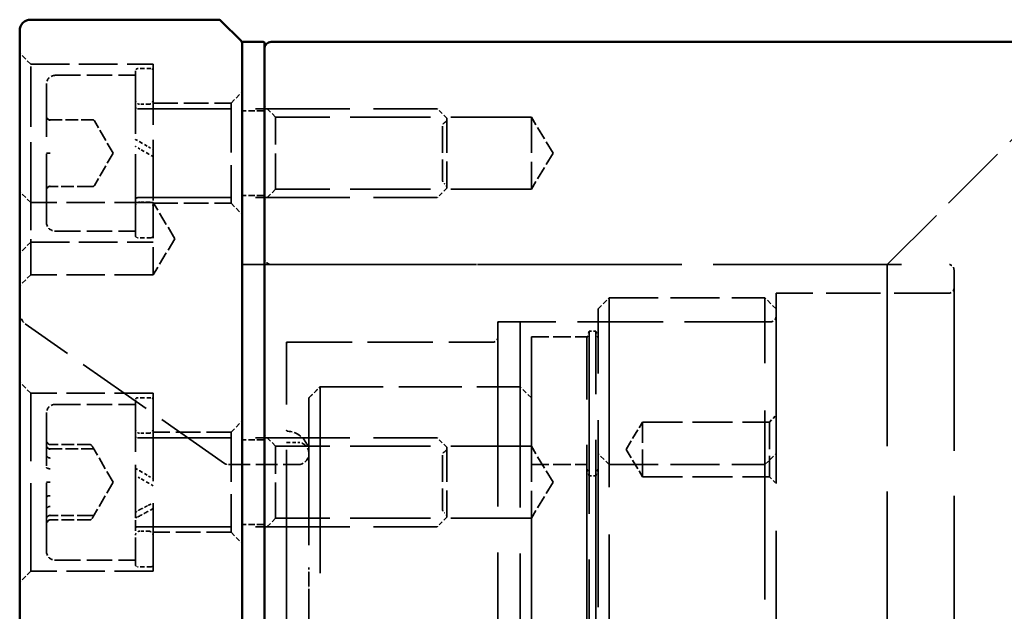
# Model space of a CAD drawing. Header units: millimetres. Extents: x 0 to 840, y 0 to 594.
# Tile 7 of 46: x 128 to 173, y 459 to 486. Entities that reach past the tile are written whole.
import ezdxf

# ---------------------------------------------------------------- set-up
doc = ezdxf.new("R2010")
doc.units = ezdxf.units.MM
doc.header["$LTSCALE"] = 2
doc.linetypes.add('DASHED', pattern=[0.2067, 0.1654, -0.0413])
doc.layers.add('Sichtbar (ISO)', color=7, linetype='Continuous', lineweight=50)
doc.layers.add('Verdeckt (ISO)', color=7, linetype='DASHED', lineweight=35)

msp = doc.modelspace()

# ---------------------------------------------------------------- linework, layer by layer
at = {"layer": 'Sichtbar (ISO)'}
for p, q in [((128.793, 485.606), (137.252, 485.606)), ((138.264, 484.635), (137.322, 485.576)), ((128.293, 373.106), (128.293, 485.106)), ((138.293, 484.564), (138.293, 373.647)), ((138.343, 484.606), (139.243, 484.606)), ((139.293, 484.556), (139.293, 483.192)), ((426.993, 484.606), (139.593, 484.606)), ((139.293, 483.192), (139.303, 483.192)), ((139.293, 483.192), (139.293, 483.071)), ((139.293, 483.071), (139.293, 482.707)), ((139.303, 483.071), (139.293, 483.071)), ((139.303, 483.071), (139.303, 483.192)), ((139.303, 483.071), (139.303, 482.939)), ((139.293, 482.707), (139.303, 482.707)), ((139.293, 482.707), (139.293, 482.536)), ((139.293, 482.536), (139.293, 482.272)), ((139.303, 482.536), (139.293, 482.536)), ((139.303, 482.536), (139.303, 482.707)), ((139.303, 482.536), (139.303, 482.357)), ((139.293, 482.272), (139.303, 482.272)), ((139.293, 482.272), (139.293, 482.121)), ((139.293, 482.121), (139.293, 481.865)), ((139.303, 482.121), (139.293, 482.121)), ((139.303, 482.121), (139.303, 482.272)), ((139.303, 482.121), (139.303, 481.922)), ((139.293, 481.865), (139.303, 481.865)), ((139.293, 481.865), (139.293, 481.723)), ((139.293, 481.723), (139.293, 481.51)), ((139.303, 481.723), (139.293, 481.723)), ((139.303, 481.723), (139.303, 481.865)), ((139.303, 481.723), (139.303, 481.54)), ((139.293, 481.51), (139.303, 481.51)), ((139.293, 481.51), (139.293, 481.371)), ((139.293, 481.371), (139.293, 481.15)), ((139.303, 481.371), (139.293, 481.371)), ((139.293, 481.15), (139.303, 481.15)), ((139.293, 481.15), (139.293, 480.988)), ((139.303, 481.371), (139.303, 481.51)), ((139.303, 481.371), (139.303, 481.216)), ((139.303, 480.988), (139.303, 481.15)), ((139.293, 480.988), (139.293, 480.775)), ((139.303, 480.988), (139.293, 480.988)), ((139.293, 480.775), (139.303, 480.775)), ((139.293, 480.775), (139.293, 480.555)), ((139.303, 480.988), (139.303, 480.803)), ((139.303, 480.555), (139.303, 480.775)), ((139.293, 480.555), (139.293, 479.974)), ((139.303, 480.555), (139.293, 480.555)), ((139.303, 480.555), (139.303, 480.322)), ((139.293, 479.974), (139.303, 479.974)), ((139.293, 479.974), (139.293, 479.762)), ((139.303, 479.762), (139.303, 479.974)), ((139.293, 479.762), (139.293, 471.412)), ((139.303, 479.762), (139.293, 479.762)), ((139.303, 479.762), (139.303, 479.65)), ((139.293, 471.412), (139.303, 471.412)), ((139.293, 471.412), (139.293, 471.013)), ((139.303, 471.013), (139.303, 471.412)), ((139.293, 471.013), (139.293, 469.659)), ((139.303, 471.013), (139.293, 471.013)), ((139.303, 471.013), (139.303, 470.784)), ((139.293, 469.659), (139.303, 469.659)), ((139.293, 469.659), (139.293, 469.459)), ((139.303, 469.459), (139.303, 469.659)), ((139.293, 469.459), (139.293, 451.375)), ((139.303, 469.459), (139.293, 469.459))]:
    msp.add_line(p, q, dxfattribs=at)
for centre, radius, start, end in [((128.793, 485.106), 0.5, 90, 180), ((137.252, 485.506), 0.1, 45, 90), ((138.193, 484.564), 0.1, 0, 45), ((138.343, 484.556), 0.05, 90, 180), ((139.243, 484.556), 0.05, 0, 90), ((139.593, 484.306), 0.3, 90, 180)]:
    msp.add_arc(centre, radius, start, end, dxfattribs=at)
at = {"layer": 'Verdeckt (ISO)', "ltscale": 0.673312}
for p, q in [((128.793, 483.606), (128.293, 484.106)), ((137.793, 481.856), (138.293, 482.356)), ((139.793, 481.227), (139.293, 481.727)), ((128.793, 477.383), (128.293, 477.883)), ((139.793, 477.985), (139.293, 477.485)), ((137.793, 477.356), (138.293, 476.856)), ((128.793, 475.606), (128.293, 475.106)), ((128.793, 474.141), (128.293, 473.641)), ((154.293, 472.606), (154.793, 473.106)), ((162.293, 472.606), (161.793, 473.106)), ((128.793, 468.815), (128.293, 469.315)), ((137.793, 467.065), (138.293, 467.565)), ((139.793, 466.436), (139.293, 466.936)), ((154.793, 465.606), (154.293, 466.106)), ((161.793, 465.606), (162.293, 466.106)), ((139.793, 463.194), (139.293, 462.694)), ((137.793, 462.565), (138.293, 462.065)), ((128.793, 460.815), (128.293, 460.315))]:
    msp.add_line(p, q, dxfattribs=at)
at = {"layer": 'Verdeckt (ISO)', "ltscale": 8.228518}
for p, q in [((128.793, 477.383), (128.793, 483.606)), ((134.293, 483.606), (134.293, 477.383))]:
    msp.add_line(p, q, dxfattribs=at)
at = {"layer": 'Verdeckt (ISO)', "ltscale": 5.237816}
for p, q in [((128.793, 483.606), (134.293, 483.606)), ((134.293, 477.383), (128.793, 477.383)), ((128.793, 475.606), (134.293, 475.606)), ((134.293, 474.141), (128.793, 474.141)), ((134.293, 468.815), (128.793, 468.815)), ((134.293, 460.815), (128.793, 460.815))]:
    msp.add_line(p, q, dxfattribs=at)
at = {"layer": 'Verdeckt (ISO)', "ltscale": 0.571309}
for p, q in [((134.193, 483.406), (133.593, 483.406)), ((134.193, 475.806), (133.593, 475.806)), ((134.193, 468.615), (133.593, 468.615)), ((134.193, 461.015), (133.593, 461.015))]:
    msp.add_line(p, q, dxfattribs=at)
at = {"layer": 'Verdeckt (ISO)', "ltscale": 3.428354}
for p, q in [((129.893, 483.106), (133.493, 483.106)), ((129.893, 476.106), (133.493, 476.106)), ((129.893, 468.315), (133.493, 468.315)), ((129.893, 461.315), (133.493, 461.315))]:
    msp.add_line(p, q, dxfattribs=at)
at = {"layer": 'Verdeckt (ISO)', "ltscale": 11.069895}
msp.add_line((133.493, 475.906), (133.493, 483.306), dxfattribs=at)
at = {"layer": 'Verdeckt (ISO)', "ltscale": 0.009423}
for p, q in [((139.293, 483.204), (139.303, 483.204)), ((139.293, 483.122), (139.303, 483.122)), ((139.293, 483.119), (139.303, 483.119)), ((139.293, 483.111), (139.303, 483.111)), ((139.293, 483.048), (139.303, 483.048)), ((139.293, 482.929), (139.303, 482.929)), ((139.293, 482.907), (139.303, 482.907)), ((139.293, 482.884), (139.303, 482.884)), ((139.293, 482.731), (139.303, 482.731)), ((139.293, 482.716), (139.303, 482.716)), ((139.293, 482.708), (139.303, 482.708)), ((139.293, 482.637), (139.303, 482.637)), ((139.293, 482.606), (139.303, 482.606)), ((139.303, 482.59), (139.293, 482.59)), ((139.293, 482.558), (139.303, 482.558)), ((139.293, 482.495), (139.303, 482.495)), ((139.293, 482.467), (139.303, 482.467)), ((139.293, 482.41), (139.303, 482.41)), ((139.293, 482.386), (139.303, 482.386)), ((139.293, 482.328), (139.303, 482.328)), ((139.293, 482.308), (139.303, 482.308)), ((139.303, 482.248), (139.293, 482.248)), ((139.293, 482.217), (139.303, 482.217)), ((139.293, 482.175), (139.303, 482.175)), ((139.293, 482.15), (139.303, 482.15)), ((139.293, 482.075), (139.303, 482.075)), ((139.293, 482.071), (139.303, 482.071)), ((139.293, 481.977), (139.303, 481.977)), ((139.293, 481.9), (139.303, 481.9)), ((139.293, 481.866), (139.303, 481.866)), ((139.293, 481.829), (139.303, 481.829)), ((139.293, 481.809), (139.303, 481.809)), ((139.303, 481.787), (139.293, 481.787)), ((139.293, 481.771), (139.303, 481.771)), ((139.293, 481.724), (139.303, 481.724)), ((139.293, 481.704), (139.303, 481.704)), ((139.293, 481.697), (139.303, 481.697)), ((139.293, 481.642), (139.303, 481.642)), ((139.293, 481.64), (139.303, 481.64)), ((139.293, 481.633), (139.303, 481.633)), ((139.293, 481.538), (139.303, 481.538)), ((139.293, 481.528), (139.303, 481.528)), ((139.293, 481.494), (139.303, 481.494)), ((139.293, 481.46), (139.303, 481.46)), ((139.293, 481.457), (139.303, 481.457)), ((139.293, 481.33), (139.303, 481.33)), ((139.293, 481.285), (139.303, 481.285)), ((139.293, 481.253), (139.303, 481.253)), ((139.293, 481.244), (139.303, 481.244)), ((139.303, 481.188), (139.293, 481.188)), ((139.293, 481.168), (139.303, 481.168)), ((139.293, 481.16), (139.303, 481.16)), ((139.293, 481.143), (139.303, 481.143)), ((139.293, 481.128), (139.303, 481.128)), ((139.293, 480.915), (139.303, 480.915)), ((139.303, 480.878), (139.293, 480.878)), ((139.293, 480.751), (139.303, 480.751)), ((139.293, 480.706), (139.303, 480.706)), ((139.303, 480.465), (139.293, 480.465)), ((139.293, 480.342), (139.303, 480.342)), ((139.293, 480.277), (139.303, 480.277)), ((139.293, 480.273), (139.303, 480.273)), ((139.293, 480.229), (139.303, 480.229)), ((139.293, 480.195), (139.303, 480.195)), ((139.293, 480.186), (139.303, 480.186)), ((139.293, 480.169), (139.303, 480.169)), ((139.293, 480.093), (139.303, 480.093)), ((139.293, 480.048), (139.303, 480.048)), ((139.293, 480.022), (139.303, 480.022)), ((139.293, 479.982), (139.303, 479.982)), ((139.293, 479.968), (139.303, 479.968)), ((139.303, 479.954), (139.293, 479.954)), ((139.293, 479.894), (139.303, 479.894)), ((139.293, 479.889), (139.303, 479.889)), ((139.293, 479.883), (139.303, 479.883)), ((139.293, 479.88), (139.303, 479.88)), ((139.293, 479.877), (139.303, 479.877)), ((139.293, 479.872), (139.303, 479.872)), ((139.293, 479.863), (139.303, 479.863)), ((139.293, 479.826), (139.303, 479.826)), ((139.293, 479.822), (139.303, 479.822)), ((139.293, 479.797), (139.303, 479.797)), ((139.303, 479.776), (139.293, 479.776)), ((139.293, 479.758), (139.303, 479.758)), ((139.293, 479.69), (139.303, 479.69)), ((139.293, 479.676), (139.303, 479.676)), ((139.293, 479.673), (139.303, 479.673)), ((139.293, 479.67), (139.303, 479.67)), ((139.293, 479.602), (139.303, 479.602)), ((139.293, 479.577), (139.303, 479.577)), ((139.293, 479.571), (139.303, 479.571)), ((139.293, 479.548), (139.303, 479.548)), ((139.293, 479.497), (139.303, 479.497)), ((139.293, 479.486), (139.303, 479.486)), ((139.293, 479.475), (139.303, 479.475)), ((139.293, 479.106), (139.303, 479.106)), ((139.293, 478.71), (139.303, 478.71)), ((139.293, 478.581), (139.303, 478.581)), ((139.293, 473.665), (139.303, 473.665)), ((139.293, 473.27), (139.303, 473.27)), ((139.293, 473.115), (139.303, 473.115)), ((139.293, 473.033), (139.303, 473.033)), ((139.293, 473.021), (139.303, 473.021)), ((139.293, 472.959), (139.303, 472.959)), ((139.293, 472.84), (139.303, 472.84)), ((139.293, 472.795), (139.303, 472.795)), ((139.303, 472.76), (139.293, 472.76)), ((139.293, 472.63), (139.303, 472.63)), ((139.293, 472.626), (139.303, 472.626)), ((139.293, 472.619), (139.303, 472.619)), ((139.293, 472.618), (139.303, 472.618)), ((139.293, 472.559), (139.303, 472.559)), ((139.293, 472.477), (139.303, 472.477)), ((139.293, 472.469), (139.303, 472.469)), ((139.293, 472.297), (139.303, 472.297)), ((139.293, 472.239), (139.303, 472.239)), ((139.293, 472.219), (139.303, 472.219)), ((139.293, 472.128), (139.303, 472.128)), ((139.293, 472.085), (139.303, 472.085)), ((139.293, 472.06), (139.303, 472.06)), ((139.293, 471.986), (139.303, 471.986)), ((139.303, 471.897), (139.293, 471.897)), ((139.293, 471.888), (139.303, 471.888)), ((139.293, 471.777), (139.303, 471.777)), ((139.293, 471.743), (139.303, 471.743)), ((139.293, 471.72), (139.303, 471.72)), ((139.293, 471.682), (139.303, 471.682)), ((139.293, 471.608), (139.303, 471.608)), ((139.293, 471.544), (139.303, 471.544)), ((139.293, 471.449), (139.303, 471.449)), ((139.293, 471.368), (139.303, 471.368)), ((139.303, 471.368), (139.293, 471.368)), ((139.293, 471.196), (139.303, 471.196)), ((139.293, 471.188), (139.303, 471.188)), ((139.293, 471.071), (139.303, 471.071)), ((139.293, 471.054), (139.303, 471.054)), ((139.303, 470.938), (139.293, 470.938)), ((139.293, 470.732), (139.303, 470.732)), ((139.293, 470.253), (139.303, 470.253)), ((139.293, 470.188), (139.303, 470.188)), ((139.303, 470.043), (139.293, 470.043)), ((139.293, 469.892), (139.303, 469.892)), ((139.293, 469.873), (139.303, 469.873)), ((139.293, 469.788), (139.303, 469.788)), ((139.293, 469.733), (139.303, 469.733)), ((139.293, 469.385), (139.303, 469.385)), ((139.293, 469.016), (139.303, 469.016)), ((139.293, 468.621), (139.303, 468.621)), ((139.293, 463.722), (139.303, 463.722)), ((139.293, 463.636), (139.303, 463.636)), ((139.293, 463.566), (139.303, 463.566)), ((139.293, 463.444), (139.303, 463.444)), ((139.293, 463.248), (139.303, 463.248)), ((139.303, 463.164), (139.293, 463.164)), ((139.293, 463.012), (139.303, 463.012)), ((139.293, 462.754), (139.303, 462.754)), ((139.293, 462.692), (139.303, 462.692)), ((139.293, 462.635), (139.303, 462.635)), ((139.303, 462.583), (139.293, 462.583)), ((139.293, 462.363), (139.303, 462.363)), ((139.293, 462.311), (139.303, 462.311)), ((139.293, 462.184), (139.303, 462.184)), ((139.293, 461.99), (139.303, 461.99)), ((139.303, 461.841), (139.293, 461.841)), ((139.293, 461.793), (139.303, 461.793)), ((139.293, 461.762), (139.303, 461.762)), ((139.293, 461.645), (139.303, 461.645)), ((139.293, 461.562), (139.303, 461.562)), ((139.293, 461.441), (139.303, 461.441)), ((139.303, 461.268), (139.293, 461.268)), ((139.293, 460.729), (139.303, 460.729)), ((139.293, 460.712), (139.303, 460.712)), ((139.293, 460.412), (139.303, 460.412)), ((139.293, 460.4), (139.303, 460.4)), ((139.293, 460.355), (139.303, 460.355)), ((139.293, 460.344), (139.303, 460.344)), ((139.293, 460.119), (139.303, 460.119)), ((139.293, 460.066), (139.303, 460.066)), ((139.293, 459.992), (139.303, 459.992))]:
    msp.add_line(p, q, dxfattribs=at)
at = {"layer": 'Verdeckt (ISO)', "ltscale": 0.011812}
msp.add_line((139.303, 483.204), (139.303, 483.192), dxfattribs=at)
at = {"layer": 'Verdeckt (ISO)', "ltscale": 0.3286}
msp.add_line((139.303, 482.939), (139.303, 482.707), dxfattribs=at)
at = {"layer": 'Verdeckt (ISO)', "ltscale": 9.27476}
for p, q in [((129.493, 476.506), (129.493, 482.706)), ((129.493, 461.715), (129.493, 467.915))]:
    msp.add_line(p, q, dxfattribs=at)
at = {"layer": 'Verdeckt (ISO)', "ltscale": 0.080577}
msp.add_line((139.303, 482.357), (139.303, 482.272), dxfattribs=at)
at = {"layer": 'Verdeckt (ISO)', "ltscale": 12.824644}
for p, q in [((133.593, 481.606), (147.059, 481.606)), ((133.593, 477.606), (147.059, 477.606)), ((133.593, 466.815), (147.059, 466.815)), ((133.593, 462.815), (147.059, 462.815))]:
    msp.add_line(p, q, dxfattribs=at)
at = {"layer": 'Verdeckt (ISO)', "ltscale": 0.380839}
for p, q in [((134.093, 481.806), (133.693, 481.806)), ((134.093, 477.406), (133.693, 477.406)), ((134.093, 467.015), (133.693, 467.015)), ((134.093, 462.615), (133.693, 462.615))]:
    msp.add_line(p, q, dxfattribs=at)
at = {"layer": 'Verdeckt (ISO)', "ltscale": 3.333119}
for p, q in [((134.293, 481.856), (137.793, 481.856)), ((134.293, 477.356), (137.793, 477.356)), ((137.793, 467.065), (134.293, 467.065)), ((137.793, 462.565), (134.293, 462.565))]:
    msp.add_line(p, q, dxfattribs=at)
at = {"layer": 'Verdeckt (ISO)', "ltscale": 6.731654}
for p, q in [((137.793, 481.856), (137.793, 477.356)), ((137.793, 467.065), (137.793, 462.565))]:
    msp.add_line(p, q, dxfattribs=at)
at = {"layer": 'Verdeckt (ISO)', "ltscale": 0.055886}
msp.add_line((139.303, 481.922), (139.303, 481.865), dxfattribs=at)
at = {"layer": 'Verdeckt (ISO)', "ltscale": 0.570357}
for p, q in [((147.49, 481.179), (147.067, 481.603)), ((147.49, 478.032), (147.067, 477.609)), ((147.49, 466.388), (147.067, 466.812)), ((147.49, 463.241), (147.067, 462.818))]:
    msp.add_line(p, q, dxfattribs=at)
at = {"layer": 'Verdeckt (ISO)', "ltscale": 9.427668}
msp.add_line((167.293, 474.606), (174.293, 481.606), dxfattribs=at)
at = {"layer": 'Verdeckt (ISO)', "ltscale": 0.077389}
for p, q in [((129.522, 481.176), (129.576, 481.123)), ((129.576, 479.606), (129.522, 479.606)), ((129.576, 478.088), (129.522, 478.035)), ((129.576, 466.543), (129.522, 466.604)), ((129.522, 466.385), (129.576, 466.332)), ((129.576, 465.927), (129.522, 465.966)), ((129.576, 465.431), (129.522, 465.453)), ((129.576, 464.815), (129.522, 464.815)), ((129.522, 464.176), (129.576, 464.198)), ((129.522, 463.664), (129.576, 463.703)), ((129.576, 463.297), (129.522, 463.244)), ((129.522, 463.025), (129.576, 463.086))]:
    msp.add_line(p, q, dxfattribs=at)
at = {"layer": 'Verdeckt (ISO)', "ltscale": 0.857013}
for p, q in [((139.243, 481.506), (138.343, 481.506)), ((139.243, 477.706), (138.343, 477.706)), ((138.343, 474.606), (139.243, 474.606)), ((150.743, 472.026), (149.843, 472.026)), ((139.243, 466.715), (138.343, 466.715)), ((139.243, 462.915), (138.343, 462.915))]:
    msp.add_line(p, q, dxfattribs=at)
at = {"layer": 'Verdeckt (ISO)', "ltscale": 0.028598}
msp.add_line((139.303, 481.54), (139.303, 481.51), dxfattribs=at)
at = {"layer": 'Verdeckt (ISO)', "ltscale": 0.070451}
msp.add_line((139.303, 481.216), (139.303, 481.15), dxfattribs=at)
at = {"layer": 'Verdeckt (ISO)', "ltscale": 4.849754}
for p, q in [((139.793, 477.985), (139.793, 481.227)), ((151.293, 481.227), (151.293, 477.985)), ((128.793, 474.141), (128.793, 477.383)), ((134.293, 477.383), (134.293, 474.141)), ((139.793, 463.194), (139.793, 466.436)), ((151.293, 466.436), (151.293, 463.194))]:
    msp.add_line(p, q, dxfattribs=at)
at = {"layer": 'Verdeckt (ISO)', "ltscale": 10.951905}
for p, q in [((151.293, 481.227), (139.793, 481.227)), ((151.293, 477.985), (139.793, 477.985)), ((151.293, 466.436), (139.793, 466.436)), ((151.293, 463.194), (139.793, 463.194))]:
    msp.add_line(p, q, dxfattribs=at)
at = {"layer": 'Verdeckt (ISO)', "ltscale": 4.686525}
for p, q in [((147.493, 481.172), (147.493, 478.039)), ((147.493, 466.381), (147.493, 463.248))]:
    msp.add_line(p, q, dxfattribs=at)
at = {"layer": 'Verdeckt (ISO)', "ltscale": 1.800898}
for p, q in [((152.267, 479.606), (151.293, 481.227)), ((152.267, 479.606), (151.293, 477.985)), ((135.267, 475.762), (134.293, 477.383)), ((135.267, 475.762), (134.293, 474.141)), ((152.267, 464.815), (151.293, 466.436)), ((152.267, 464.815), (151.293, 463.194))]:
    msp.add_line(p, q, dxfattribs=at)
at = {"layer": 'Verdeckt (ISO)', "ltscale": 1.723436}
for p, q in [((129.634, 481.106), (131.444, 481.106)), ((131.444, 478.106), (129.634, 478.106)), ((129.634, 466.315), (131.444, 466.315)), ((131.444, 463.315), (129.634, 463.315))]:
    msp.add_line(p, q, dxfattribs=at)
at = {"layer": 'Verdeckt (ISO)', "ltscale": 0.78145}
for p, q in [((131.444, 481.106), (131.569, 481.106)), ((131.569, 478.106), (131.444, 478.106)), ((131.444, 466.315), (131.569, 466.315)), ((131.569, 463.315), (131.444, 463.315))]:
    msp.add_line(p, q, dxfattribs=at)
at = {"layer": 'Verdeckt (ISO)', "ltscale": 1.594432}
for q in [(131.656, 481.056), (131.656, 478.156)]:
    msp.add_line((132.493, 479.606), q, dxfattribs=at)
at = {"layer": 'Verdeckt (ISO)', "ltscale": 0.026912}
msp.add_line((139.303, 480.803), (139.303, 480.775), dxfattribs=at)
at = {"layer": 'Verdeckt (ISO)', "ltscale": 3.590168}
for p, q in [((147.293, 480.806), (147.293, 478.406)), ((147.293, 466.015), (147.293, 463.615))]:
    msp.add_line(p, q, dxfattribs=at)
at = {"layer": 'Verdeckt (ISO)', "ltscale": 0.498326}
msp.add_line((139.303, 480.322), (139.303, 479.974), dxfattribs=at)
at = {"layer": 'Verdeckt (ISO)', "ltscale": 0.299361}
for p, q in [((133.498, 480.225), (133.688, 480.115)), ((133.498, 465.434), (133.688, 465.324))]:
    msp.add_line(p, q, dxfattribs=at)
at = {"layer": 'Verdeckt (ISO)', "ltscale": 0.302221}
for p, q in [((133.698, 479.789), (133.508, 479.899)), ((133.698, 464.998), (133.508, 465.108))]:
    msp.add_line(p, q, dxfattribs=at)
at = {"layer": 'Verdeckt (ISO)', "ltscale": 0.441713}
for p, q in [((133.688, 480.115), (134.088, 479.884)), ((133.688, 465.324), (134.088, 465.093))]:
    msp.add_line(p, q, dxfattribs=at)
at = {"layer": 'Verdeckt (ISO)', "ltscale": 0.439861}
for p, q in [((134.098, 479.558), (133.698, 479.789)), ((134.098, 464.767), (133.698, 464.998))]:
    msp.add_line(p, q, dxfattribs=at)
at = {"layer": 'Verdeckt (ISO)', "ltscale": 0.311766}
for p, q in [((134.088, 479.884), (134.278, 479.774)), ((134.088, 465.093), (134.278, 464.983))]:
    msp.add_line(p, q, dxfattribs=at)
at = {"layer": 'Verdeckt (ISO)', "ltscale": 0.084267}
for p, q in [((129.493, 479.606), (129.522, 479.606)), ((129.493, 464.815), (129.522, 464.815))]:
    msp.add_line(p, q, dxfattribs=at)
at = {"layer": 'Verdeckt (ISO)', "ltscale": 0.091068}
for p, q in [((129.661, 479.606), (129.576, 479.606)), ((129.661, 464.815), (129.576, 464.815))]:
    msp.add_line(p, q, dxfattribs=at)
at = {"layer": 'Verdeckt (ISO)', "ltscale": 0.304054}
for p, q in [((134.288, 479.449), (134.098, 479.558)), ((134.288, 464.657), (134.098, 464.767))]:
    msp.add_line(p, q, dxfattribs=at)
at = {"layer": 'Verdeckt (ISO)', "ltscale": 0.742715}
msp.add_line((139.303, 479.65), (139.303, 479.475), dxfattribs=at)
at = {"layer": 'Verdeckt (ISO)', "ltscale": 1.969717}
for p, q in [((139.303, 479.475), (139.303, 478.71)), ((139.303, 469.385), (139.303, 468.621))]:
    msp.add_line(p, q, dxfattribs=at)
at = {"layer": 'Verdeckt (ISO)', "ltscale": 0.133986}
msp.add_line((139.303, 478.71), (139.303, 478.581), dxfattribs=at)
at = {"layer": 'Verdeckt (ISO)', "ltscale": 25.60071}
msp.add_line((138.293, 474.606), (170.043, 474.606), dxfattribs=at)
at = {"layer": 'Verdeckt (ISO)', "ltscale": 22.335108}
msp.add_line((167.293, 474.606), (139.593, 474.606), dxfattribs=at)
at = {"layer": 'Verdeckt (ISO)', "ltscale": 24.698055}
for p, q in [((167.293, 474.606), (167.293, 383.606)), ((153.793, 386.856), (153.793, 471.356))]:
    msp.add_line(p, q, dxfattribs=at)
at = {"layer": 'Verdeckt (ISO)', "ltscale": 24.562351}
msp.add_line((170.293, 474.356), (170.293, 383.856), dxfattribs=at)
at = {"layer": 'Verdeckt (ISO)', "ltscale": 1.791797}
msp.add_line((139.303, 473.665), (139.303, 473.033), dxfattribs=at)
at = {"layer": 'Verdeckt (ISO)', "ltscale": 25.837965}
msp.add_line((162.293, 473.306), (162.293, 384.906), dxfattribs=at)
at = {"layer": 'Verdeckt (ISO)', "ltscale": 7.380599}
msp.add_line((170.043, 473.306), (162.293, 473.306), dxfattribs=at)
at = {"layer": 'Verdeckt (ISO)', "ltscale": 1.20087}
msp.add_line((139.303, 473.033), (139.303, 472.559), dxfattribs=at)
at = {"layer": 'Verdeckt (ISO)', "ltscale": 25.721052}
for p, q in [((154.793, 473.106), (154.793, 385.106)), ((161.793, 385.106), (161.793, 473.106))]:
    msp.add_line(p, q, dxfattribs=at)
at = {"layer": 'Verdeckt (ISO)', "ltscale": 6.666338}
for p, q in [((154.793, 473.106), (161.793, 473.106)), ((154.793, 465.606), (161.793, 465.606))]:
    msp.add_line(p, q, dxfattribs=at)
at = {"layer": 'Verdeckt (ISO)', "ltscale": 0.244556}
msp.add_line((128.412, 472.078), (128.293, 472.306), dxfattribs=at)
at = {"layer": 'Verdeckt (ISO)', "ltscale": 1.181253}
msp.add_line((139.303, 472.559), (139.303, 471.412), dxfattribs=at)
at = {"layer": 'Verdeckt (ISO)', "ltscale": 25.428766}
msp.add_line((154.293, 385.606), (154.293, 472.606), dxfattribs=at)
at = {"layer": 'Verdeckt (ISO)', "ltscale": 10.420684}
msp.add_line((137.501, 465.66), (128.537, 471.935), dxfattribs=at)
at = {"layer": 'Verdeckt (ISO)', "ltscale": 25.089718}
msp.add_line((149.793, 472.026), (149.793, 386.186), dxfattribs=at)
at = {"layer": 'Verdeckt (ISO)', "ltscale": 11.666166}
msp.add_line((162.043, 472.026), (149.793, 472.026), dxfattribs=at)
at = {"layer": 'Verdeckt (ISO)', "ltscale": 25.060488}
msp.add_line((150.793, 471.976), (150.793, 386.236), dxfattribs=at)
at = {"layer": 'Verdeckt (ISO)', "ltscale": 0.301059}
for p, q in [((153.793, 471.306), (153.893, 471.606)), ((154.293, 471.306), (154.193, 471.606)), ((153.893, 465.106), (153.793, 465.406)), ((154.193, 465.106), (154.293, 465.406))]:
    msp.add_line(p, q, dxfattribs=at)
at = {"layer": 'Verdeckt (ISO)', "ltscale": 24.844198}
for p, q in [((153.893, 471.606), (153.893, 386.606)), ((154.193, 386.606), (154.193, 471.606))]:
    msp.add_line(p, q, dxfattribs=at)
at = {"layer": 'Verdeckt (ISO)', "ltscale": 0.285604}
for p, q in [((154.193, 471.606), (153.893, 471.606)), ((154.193, 465.106), (153.893, 465.106))]:
    msp.add_line(p, q, dxfattribs=at)
at = {"layer": 'Verdeckt (ISO)', "ltscale": 24.551912}
msp.add_line((140.293, 387.106), (140.293, 471.106), dxfattribs=at)
at = {"layer": 'Verdeckt (ISO)', "ltscale": 8.809122}
msp.add_line((140.293, 471.106), (149.543, 471.106), dxfattribs=at)
at = {"layer": 'Verdeckt (ISO)', "ltscale": 8.761504}
msp.add_line((140.343, 471.106), (149.543, 471.106), dxfattribs=at)
at = {"layer": 'Verdeckt (ISO)', "ltscale": 24.907074}
msp.add_line((151.293, 471.356), (151.293, 466.436), dxfattribs=at)
at = {"layer": 'Verdeckt (ISO)', "ltscale": 2.380771}
for p, q in [((151.293, 471.356), (153.793, 471.356)), ((151.293, 465.606), (153.793, 465.606))]:
    msp.add_line(p, q, dxfattribs=at)
at = {"layer": 'Verdeckt (ISO)', "ltscale": 1.070756}
msp.add_line((139.303, 470.784), (139.303, 469.659), dxfattribs=at)
at = {"layer": 'Verdeckt (ISO)', "ltscale": 0.493731}
msp.add_line((139.303, 469.459), (139.303, 469.385), dxfattribs=at)
at = {"layer": 'Verdeckt (ISO)', "ltscale": 11.967462}
for p, q in [((128.793, 460.815), (128.793, 468.815)), ((134.293, 468.815), (134.293, 460.815))]:
    msp.add_line(p, q, dxfattribs=at)
at = {"layer": 'Verdeckt (ISO)', "ltscale": 0.669367}
for p, q in [((141.296, 468.609), (141.793, 469.106)), ((151.293, 468.606), (150.796, 469.103))]:
    msp.add_line(p, q, dxfattribs=at)
at = {"layer": 'Verdeckt (ISO)', "ltscale": 0.633864}
msp.add_line((141.308, 468.62), (141.778, 469.091), dxfattribs=at)
at = {"layer": 'Verdeckt (ISO)', "ltscale": 25.331339}
msp.add_line((141.793, 469.106), (141.793, 389.106), dxfattribs=at)
at = {"layer": 'Verdeckt (ISO)', "ltscale": 8.56709}
msp.add_line((141.793, 469.106), (150.789, 469.106), dxfattribs=at)
at = {"layer": 'Verdeckt (ISO)', "ltscale": 8.503694}
msp.add_line((141.814, 469.106), (150.743, 469.106), dxfattribs=at)
at = {"layer": 'Verdeckt (ISO)', "ltscale": 7.073431}
msp.add_line((133.493, 463.25), (133.493, 468.515), dxfattribs=at)
at = {"layer": 'Verdeckt (ISO)', "ltscale": 25.012074}
msp.add_line((141.293, 389.61), (141.293, 468.602), dxfattribs=at)
at = {"layer": 'Verdeckt (ISO)', "ltscale": 1.365925}
for q in [(156.293, 467.521), (156.293, 465.062)]:
    msp.add_line((155.554, 466.292), q, dxfattribs=at)
at = {"layer": 'Verdeckt (ISO)', "ltscale": 3.678429}
for p, q in [((156.293, 465.062), (156.293, 467.521)), ((161.993, 467.521), (161.993, 465.062))]:
    msp.add_line(p, q, dxfattribs=at)
at = {"layer": 'Verdeckt (ISO)', "ltscale": 5.428285}
for p, q in [((156.293, 467.521), (161.993, 467.521)), ((156.293, 465.062), (161.993, 465.062))]:
    msp.add_line(p, q, dxfattribs=at)
at = {"layer": 'Verdeckt (ISO)', "ltscale": 0.403947}
for p, q in [((161.993, 467.521), (162.293, 467.821)), ((161.993, 465.062), (162.293, 464.762))]:
    msp.add_line(p, q, dxfattribs=at)
at = {"layer": 'Verdeckt (ISO)', "ltscale": 1.711251}
for p, q in [((131.444, 466.509), (129.647, 466.509)), ((131.444, 463.12), (129.647, 463.12))]:
    msp.add_line(p, q, dxfattribs=at)
at = {"layer": 'Verdeckt (ISO)', "ltscale": 0.476074}
msp.add_line((140.293, 466.606), (140.793, 466.606), dxfattribs=at)
at = {"layer": 'Verdeckt (ISO)', "ltscale": 1.69966}
for q in [(131.601, 466.36), (131.601, 463.269)]:
    msp.add_line((132.493, 464.815), q, dxfattribs=at)
at = {"layer": 'Verdeckt (ISO)', "ltscale": 2.970959}
msp.add_line((137.673, 465.606), (140.793, 465.606), dxfattribs=at)
at = {"layer": 'Verdeckt (ISO)', "ltscale": 0.080934}
msp.add_line((139.303, 463.722), (139.303, 463.636), dxfattribs=at)
at = {"layer": 'Verdeckt (ISO)', "ltscale": 0.637067}
msp.add_line((139.303, 463.636), (139.303, 463.444), dxfattribs=at)
at = {"layer": 'Verdeckt (ISO)', "ltscale": 0.403367}
msp.add_line((139.303, 463.444), (139.303, 463.164), dxfattribs=at)
at = {"layer": 'Verdeckt (ISO)', "ltscale": 0.254835}
msp.add_line((133.493, 463.015), (133.493, 463.25), dxfattribs=at)
at = {"layer": 'Verdeckt (ISO)', "ltscale": 0.193335}
msp.add_line((133.493, 463.015), (133.493, 462.944), dxfattribs=at)
at = {"layer": 'Verdeckt (ISO)', "ltscale": 0.335441}
msp.add_line((139.303, 463.164), (139.303, 462.885), dxfattribs=at)
at = {"layer": 'Verdeckt (ISO)', "ltscale": 23.004562}
msp.add_line((151.293, 463.194), (151.293, 430.727), dxfattribs=at)
at = {"layer": 'Verdeckt (ISO)', "ltscale": 3.666981}
msp.add_line((133.493, 461.115), (133.493, 462.944), dxfattribs=at)
at = {"layer": 'Verdeckt (ISO)', "ltscale": 0.558437}
msp.add_line((139.303, 462.885), (139.303, 462.311), dxfattribs=at)
at = {"layer": 'Verdeckt (ISO)', "ltscale": 0.648602}
msp.add_line((139.303, 462.311), (139.303, 461.841), dxfattribs=at)
at = {"layer": 'Verdeckt (ISO)', "ltscale": 0.100256}
msp.add_line((139.303, 461.841), (139.303, 461.762), dxfattribs=at)
at = {"layer": 'Verdeckt (ISO)', "ltscale": 0.190452}
msp.add_line((139.303, 461.762), (139.303, 461.562), dxfattribs=at)
at = {"layer": 'Verdeckt (ISO)', "ltscale": 0.396345}
msp.add_line((139.303, 461.562), (139.303, 461.268), dxfattribs=at)
at = {"layer": 'Verdeckt (ISO)', "ltscale": 1.145188}
msp.add_line((139.303, 461.268), (139.303, 460.066), dxfattribs=at)
at = {"layer": 'Verdeckt (ISO)', "ltscale": 0.769495}
msp.add_line((141.293, 460.531), (141.293, 460.979), dxfattribs=at)
at = {"layer": 'Verdeckt (ISO)'}
for p, q in [((141.293, 460.979), (141.293, 460.979)), ((141.293, 460.953), (141.293, 460.953)), ((141.293, 460.809), (141.293, 460.809)), ((141.293, 460.804), (141.293, 460.804)), ((141.293, 460.795), (141.293, 460.795)), ((141.293, 460.73), (141.293, 460.73)), ((141.293, 460.708), (141.293, 460.708)), ((141.293, 460.554), (141.293, 460.554)), ((141.293, 460.531), (141.293, 460.531)), ((141.293, 460.516), (141.293, 460.516)), ((141.293, 460.385), (141.293, 460.385)), ((141.293, 460.24), (141.293, 460.24)), ((141.293, 460.231), (141.293, 460.231)), ((141.293, 460.081), (141.293, 460.081)), ((141.293, 460.072), (141.293, 460.072)), ((141.293, 460.068), (141.293, 460.068)), ((141.293, 459.952), (141.293, 459.952)), ((141.293, 459.936), (141.293, 459.936)), ((141.293, 459.907), (141.293, 459.907)), ((141.293, 459.669), (141.293, 459.669)), ((141.293, 459.605), (141.293, 459.605)), ((141.293, 459.598), (141.293, 459.598)), ((141.293, 459.453), (141.293, 459.453)), ((141.293, 459.428), (141.293, 459.428))]:
    msp.add_line(p, q, dxfattribs=at)
at = {"layer": 'Verdeckt (ISO)', "ltscale": 0.181196}
msp.add_line((141.293, 460.516), (141.293, 460.531), dxfattribs=at)
at = {"layer": 'Verdeckt (ISO)', "ltscale": 0.08236}
msp.add_line((141.293, 460.445), (141.293, 460.516), dxfattribs=at)
at = {"layer": 'Verdeckt (ISO)', "ltscale": 0.636891}
msp.add_line((141.293, 460.243), (141.293, 460.445), dxfattribs=at)
at = {"layer": 'Verdeckt (ISO)', "ltscale": 0.330848}
msp.add_line((139.303, 460.066), (139.303, 459.992), dxfattribs=at)
at = {"layer": 'Verdeckt (ISO)', "ltscale": 0.451516}
msp.add_line((141.293, 459.877), (141.293, 460.243), dxfattribs=at)
at = {"layer": 'Verdeckt (ISO)', "ltscale": 0.758742}
msp.add_line((141.293, 459.428), (141.293, 459.877), dxfattribs=at)
at = {"layer": 'Verdeckt (ISO)', "ltscale": 0.149495}
for centre, start, end in [((133.593, 483.306), 90, 180), ((134.193, 483.306), 0, 90), ((133.593, 481.706), 180, 270), ((133.593, 477.506), 90, 180), ((133.593, 475.906), 180, 270), ((134.193, 475.906), 270, 0), ((133.593, 468.515), 90, 180), ((134.193, 468.515), 0, 90), ((133.593, 466.915), 180, 270), ((133.593, 462.715), 90, 180), ((133.593, 461.115), 180, 270), ((134.193, 461.115), 270, 0)]:
    msp.add_arc(centre, 0.1, start, end, dxfattribs=at)
at = {"layer": 'Verdeckt (ISO)', "ltscale": 0.598278}
for centre, start, end in [((129.893, 482.706), 90, 180), ((129.893, 476.506), 180, 270), ((129.893, 467.915), 90, 180), ((129.893, 461.715), 180, 270)]:
    msp.add_arc(centre, 0.4, start, end, dxfattribs=at)
at = {"layer": 'Verdeckt (ISO)', "ltscale": 0.299089}
for centre, start, end in [((133.693, 482.006), 180, 270), ((134.093, 482.006), 270, 0), ((133.693, 477.206), 90, 180), ((134.093, 477.206), 0, 90), ((133.693, 467.215), 180, 270), ((134.093, 467.215), 270, 0), ((133.693, 462.415), 90, 180), ((134.093, 462.415), 0, 90)]:
    msp.add_arc(centre, 0.2, start, end, dxfattribs=at)
at = {"layer": 'Verdeckt (ISO)', "ltscale": 0.074697}
for centre, radius, start, end in [((138.343, 481.556), 0.05, 180, 270), ((139.243, 481.556), 0.05, 270, 0), ((129.634, 481.206), 0.1, 225, 270), ((129.634, 478.006), 0.1, 90, 135), ((138.343, 477.656), 0.05, 90, 180), ((139.243, 477.656), 0.05, 0, 90), ((138.343, 474.656), 0.05, 180, 270), ((139.243, 474.656), 0.05, 270, 0), ((149.843, 471.976), 0.05, 90, 180), ((150.743, 471.976), 0.05, 0, 90), ((140.343, 471.056), 0.05, 90, 180), ((150.743, 469.156), 0.05, 270, 0), ((138.343, 466.765), 0.05, 180, 270), ((139.243, 466.765), 0.05, 270, 0), ((129.634, 466.415), 0.1, 225, 270), ((129.634, 463.215), 0.1, 90, 135), ((138.343, 462.865), 0.05, 90, 180), ((139.243, 462.865), 0.05, 0, 90)]:
    msp.add_arc(centre, radius, start, end, dxfattribs=at)
at = {"layer": 'Verdeckt (ISO)', "ltscale": 0.00738}
for centre, start, end in [((147.059, 481.596), 45, 90), ((147.483, 481.172), 0, 45), ((147.483, 478.039), 315, 0), ((147.059, 477.616), 270, 315), ((150.789, 469.096), 45, 90), ((141.303, 468.602), 135, 180), ((147.059, 466.805), 45, 90), ((147.483, 466.381), 0, 45), ((147.483, 463.248), 315, 0), ((147.059, 462.825), 270, 315)]:
    msp.add_arc(centre, 0.01, start, end, dxfattribs=at)
at = {"layer": 'Verdeckt (ISO)', "ltscale": 0.084267}
for centre, start, end in [((129.593, 481.247), 180, 225), ((129.593, 477.964), 135, 180), ((129.593, 466.456), 180, 225), ((129.593, 463.173), 135, 180)]:
    msp.add_arc(centre, 0.1, start, end, dxfattribs=at)
at = {"layer": 'Verdeckt (ISO)', "ltscale": 0.199359}
for centre, start, end in [((147.293, 481.152), 300, 0), ((147.493, 480.806), 120, 180), ((147.493, 478.406), 180, 240), ((147.293, 478.059), 0, 60), ((147.493, 466.015), 120, 180), ((147.293, 466.361), 300, 0), ((147.493, 463.615), 180, 240), ((147.293, 463.268), 0, 60)]:
    msp.add_arc(centre, 0.2, start, end, dxfattribs=at)
at = {"layer": 'Verdeckt (ISO)', "ltscale": 0.09963}
for centre, start, end in [((131.569, 481.006), 30, 90), ((131.569, 478.206), 270, 330), ((131.569, 466.215), 30, 90), ((131.569, 463.415), 270, 330)]:
    msp.add_arc(centre, 0.1, start, end, dxfattribs=at)
at = {"layer": 'Verdeckt (ISO)', "ltscale": 0.009873}
for centre, start, end in [((133.503, 480.233), 180, 240), ((134.283, 479.44), 0, 60), ((133.503, 465.442), 180, 240), ((134.283, 464.649), 0, 60)]:
    msp.add_arc(centre, 0.01, start, end, dxfattribs=at)
at = {"layer": 'Verdeckt (ISO)', "ltscale": 0.019846}
for centre, start, end in [((133.503, 479.89), 60, 180), ((134.283, 479.783), 240, 0), ((133.503, 465.099), 60, 180), ((134.283, 464.992), 240, 0)]:
    msp.add_arc(centre, 0.01, start, end, dxfattribs=at)
at = {"layer": 'Verdeckt (ISO)', "ltscale": 0.448684}
msp.add_arc((139.593, 474.906), 0.3, 180, 270, dxfattribs=at)
at = {"layer": 'Verdeckt (ISO)', "ltscale": 0.373886}
for centre, start, end in [((170.043, 474.356), 0, 90), ((170.043, 473.556), 270, 0), ((162.043, 472.276), 270, 0), ((149.543, 471.356), 270, 0), ((149.543, 471.356), 270, 0)]:
    msp.add_arc(centre, 0.25, start, end, dxfattribs=at)
at = {"layer": 'Verdeckt (ISO)', "ltscale": 0.182764}
msp.add_arc((128.766, 472.263), 0.4, 207.504, 235.008, dxfattribs=at)
at = {"layer": 'Verdeckt (ISO)', "ltscale": 0.037299}
for centre, start, end in [((141.814, 469.056), 90, 135), ((141.343, 468.585), 135, 180)]:
    msp.add_arc(centre, 0.05, start, end, dxfattribs=at)
at = {"layer": 'Verdeckt (ISO)', "ltscale": 0.072384}
msp.add_arc((140.343, 467.154), 0.05, 180, 267.216, dxfattribs=at)
at = {"layer": 'Verdeckt (ISO)', "ltscale": 1.032694}
msp.add_arc((140.292, 466.106), 1, 25.0803, 87.216, dxfattribs=at)
at = {"layer": 'Verdeckt (ISO)', "ltscale": 0.084072}
for centre, start, end in [((131.444, 466.409), 39.36, 90), ((131.444, 463.22), 270, 320.64)]:
    msp.add_arc(centre, 0.1, start, end, dxfattribs=at)
at = {"layer": 'Verdeckt (ISO)', "ltscale": 0.747873}
for start, end in [(0, 90), (270, 0)]:
    msp.add_arc((140.793, 466.106), 0.5, start, end, dxfattribs=at)
at = {"layer": 'Verdeckt (ISO)', "ltscale": 0.128651}
msp.add_arc((141.243, 466.551), 0.05, 205.0803, 0, dxfattribs=at)
at = {"layer": 'Verdeckt (ISO)', "ltscale": 0.174387}
msp.add_arc((137.673, 465.906), 0.3, 235.008, 270, dxfattribs=at)
at = {"layer": 'Verdeckt (ISO)', "ltscale": 0.084267}
for centre, major_axis, ratio, start_param, end_param in [((129.593, 466.685), (0, -0.114), 0.877797, 4.712389, 5.497787), ((129.593, 466.017), (0.1, 0), 0.732831, 3.141593, 3.926991), ((129.593, 465.482), (0.1, 0), 0.406384, 3.141593, 3.926991), ((129.593, 464.148), (0.1, 0), 0.406384, 2.356194, 3.141593), ((129.593, 463.612), (0.1, 0), 0.732831, 2.356194, 3.141593), ((129.593, 462.945), (0, 0.114), 0.877797, 0.785398, 1.570796)]:
    msp.add_ellipse(centre, major_axis=major_axis, ratio=ratio, start_param=start_param, end_param=end_param, dxfattribs=at)
at = {"layer": 'Verdeckt (ISO)', "ltscale": 0.659919}
msp.add_ellipse((134, 468.807), major_axis=(12.901, 7.957), ratio=0.304853, start_param=4.495891, end_param=4.541614, dxfattribs=at)
at = {"layer": 'Verdeckt (ISO)', "ltscale": 0.091068}
for points in [[(129.661, 481.092), (129.661, 481.092), (129.661, 481.092), (129.65, 481.092), (129.64, 481.093), (129.621, 481.097), (129.613, 481.1), (129.594, 481.108), (129.584, 481.115), (129.576, 481.123)], [(129.661, 478.119), (129.661, 478.119), (129.661, 478.119), (129.65, 478.119), (129.64, 478.118), (129.621, 478.114), (129.613, 478.112), (129.594, 478.103), (129.584, 478.096), (129.576, 478.088)], [(129.661, 466.508), (129.661, 466.508), (129.661, 466.508), (129.65, 466.508), (129.64, 466.509), (129.621, 466.514), (129.613, 466.517), (129.594, 466.526), (129.584, 466.534), (129.576, 466.543)], [(129.661, 466.301), (129.661, 466.301), (129.661, 466.301), (129.65, 466.301), (129.64, 466.302), (129.621, 466.306), (129.613, 466.309), (129.594, 466.317), (129.584, 466.324), (129.576, 466.332)], [(129.661, 465.904), (129.661, 465.904), (129.661, 465.904), (129.65, 465.904), (129.64, 465.905), (129.621, 465.908), (129.613, 465.909), (129.594, 465.916), (129.584, 465.921), (129.576, 465.927)], [(129.661, 465.419), (129.661, 465.419), (129.661, 465.419), (129.65, 465.419), (129.64, 465.419), (129.621, 465.421), (129.613, 465.422), (129.594, 465.425), (129.584, 465.428), (129.576, 465.431)], [(129.661, 464.21), (129.661, 464.21), (129.661, 464.21), (129.65, 464.21), (129.64, 464.21), (129.621, 464.208), (129.613, 464.207), (129.594, 464.204), (129.584, 464.201), (129.576, 464.198)], [(129.661, 463.725), (129.661, 463.725), (129.661, 463.725), (129.65, 463.725), (129.64, 463.724), (129.621, 463.722), (129.613, 463.72), (129.594, 463.713), (129.584, 463.709), (129.576, 463.703)], [(129.661, 463.328), (129.661, 463.328), (129.661, 463.328), (129.65, 463.328), (129.64, 463.327), (129.621, 463.323), (129.613, 463.321), (129.594, 463.312), (129.584, 463.305), (129.576, 463.297)], [(129.661, 463.121), (129.661, 463.121), (129.661, 463.121), (129.65, 463.121), (129.64, 463.12), (129.621, 463.116), (129.613, 463.113), (129.594, 463.103), (129.584, 463.095), (129.576, 463.086)]]:
    msp.add_open_spline(points, degree=3, knots=[-0.009577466, -0.009577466, -0.009577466, -0.009577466, -0.009521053, -0.009521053, -0.006439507, -0.006439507, -0.003777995, -0.003777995, 0, 0, 0, 0], dxfattribs=at)
at = {"layer": 'Verdeckt (ISO)', "ltscale": 0.020002}
for points in [[(129.647, 466.509), (129.646, 466.509), (129.645, 466.51), (129.643, 466.51), (129.642, 466.51), (129.64, 466.51), (129.639, 466.51), (129.638, 466.51), (129.637, 466.51), (129.636, 466.51), (129.635, 466.511), (129.635, 466.511)], [(129.647, 463.12), (129.646, 463.12), (129.645, 463.12), (129.643, 463.12), (129.642, 463.12), (129.64, 463.119), (129.639, 463.119), (129.638, 463.119), (129.637, 463.119), (129.636, 463.119), (129.635, 463.119), (129.635, 463.119)]]:
    msp.add_open_spline(points, degree=3, knots=[0.35964197, 0.35964197, 0.35964197, 0.35964197, 0.37639565, 0.37639565, 0.39314934, 0.39314934, 0.40990302, 0.40990302, 0.42665671, 0.42665671, 0.44341039, 0.44341039, 0.44341039, 0.44341039], dxfattribs=at)
at = {"layer": 'Verdeckt (ISO)', "ltscale": 0.283386}
for points in [[(131.601, 466.36), (131.596, 466.368), (131.591, 466.376), (131.582, 466.391), (131.577, 466.399), (131.566, 466.414), (131.561, 466.422), (131.55, 466.436), (131.545, 466.444), (131.533, 466.458), (131.527, 466.466), (131.522, 466.473)], [(131.601, 463.269), (131.596, 463.261), (131.591, 463.253), (131.582, 463.238), (131.577, 463.23), (131.566, 463.215), (131.561, 463.208), (131.55, 463.193), (131.545, 463.185), (131.533, 463.171), (131.527, 463.163), (131.522, 463.156)]]:
    msp.add_open_spline(points, degree=3, knots=[0.24425449, 0.24425449, 0.24425449, 0.24425449, 0.25001566, 0.25001566, 0.25577683, 0.25577683, 0.261538, 0.261538, 0.26729917, 0.26729917, 0.27306034, 0.27306034, 0.27306034, 0.27306034], dxfattribs=at)
at = {"layer": 'Verdeckt (ISO)', "ltscale": 0.306397}
msp.add_open_spline([(133.493, 463.412), (133.493, 463.416), (133.494, 463.42), (133.496, 463.429), (133.499, 463.434), (133.504, 463.444), (133.508, 463.449), (133.516, 463.46), (133.52, 463.465), (133.53, 463.475), (133.536, 463.481), (133.548, 463.492), (133.554, 463.497), (133.568, 463.508), (133.576, 463.514), (133.592, 463.526), (133.6, 463.532), (133.618, 463.543), (133.627, 463.549), (133.645, 463.559), (133.654, 463.564), (133.671, 463.574), (133.68, 463.578), (133.689, 463.583)], degree=3, knots=[0, 0, 0, 0, 0.00243515, 0.00243515, 0.00524913, 0.00524913, 0.00806753, 0.00806753, 0.01076782, 0.01076782, 0.01343831, 0.01343831, 0.01618775, 0.01618775, 0.0190667, 0.0190667, 0.0221871, 0.0221871, 0.02531609, 0.02531609, 0.02830299, 0.02830299, 0.03128988, 0.03128988, 0.03128988, 0.03128988], dxfattribs=at)
at = {"layer": 'Verdeckt (ISO)', "ltscale": 0.441549}
msp.add_open_spline([(133.689, 463.583), (133.715, 463.596), (133.741, 463.609), (133.794, 463.635), (133.821, 463.648), (133.874, 463.675), (133.901, 463.688), (133.954, 463.715), (133.981, 463.729), (134.035, 463.756), (134.062, 463.77), (134.088, 463.784)], degree=3, knots=[1.3342261, 1.3342261, 1.3342261, 1.3342261, 1.3554922, 1.3554922, 1.3767583, 1.3767583, 1.3980243, 1.3980243, 1.4192904, 1.4192904, 1.4405565, 1.4405565, 1.4405565, 1.4405565], dxfattribs=at)
at = {"layer": 'Verdeckt (ISO)', "ltscale": 0.321292}
msp.add_open_spline([(134.088, 463.784), (134.098, 463.789), (134.107, 463.793), (134.126, 463.802), (134.136, 463.806), (134.154, 463.813), (134.163, 463.817), (134.18, 463.823), (134.189, 463.826), (134.205, 463.83), (134.213, 463.832), (134.228, 463.835), (134.235, 463.836), (134.249, 463.837), (134.255, 463.837), (134.266, 463.836), (134.272, 463.834), (134.28, 463.83), (134.284, 463.828), (134.289, 463.822), (134.29, 463.819), (134.292, 463.813), (134.293, 463.81), (134.293, 463.806)], degree=3, knots=[0, 0, 0, 0, 0.00325534, 0.00325534, 0.00651069, 0.00651069, 0.00976603, 0.00976603, 0.01302138, 0.01302138, 0.01627672, 0.01627672, 0.01953207, 0.01953207, 0.02278741, 0.02278741, 0.02604276, 0.02604276, 0.02864007, 0.02864007, 0.03049878, 0.03049878, 0.03255345, 0.03255345, 0.03255345, 0.03255345], dxfattribs=at)
at = {"layer": 'Verdeckt (ISO)', "ltscale": 0.152974}
msp.add_open_spline([(134.198, 463.579), (134.202, 463.582), (134.207, 463.584), (134.216, 463.59), (134.22, 463.592), (134.229, 463.598), (134.233, 463.601), (134.242, 463.607), (134.246, 463.61), (134.254, 463.616), (134.258, 463.619), (134.265, 463.626), (134.268, 463.629), (134.274, 463.635), (134.277, 463.638), (134.282, 463.644), (134.284, 463.647), (134.288, 463.653), (134.29, 463.656), (134.292, 463.662), (134.293, 463.665), (134.293, 463.669)], degree=3, knots=[0, 0, 0, 0, 0.00152725, 0.00152725, 0.00305449, 0.00305449, 0.00458174, 0.00458174, 0.00610899, 0.00610899, 0.00763623, 0.00763623, 0.00916348, 0.00916348, 0.01069073, 0.01069073, 0.01221798, 0.01221798, 0.01374522, 0.01374522, 0.01527247, 0.01527247, 0.01527247, 0.01527247], dxfattribs=at)
at = {"layer": 'Verdeckt (ISO)', "ltscale": 0.157556}
msp.add_open_spline([(133.493, 463.25), (133.493, 463.248), (133.493, 463.246), (133.495, 463.241), (133.497, 463.238), (133.502, 463.234), (133.505, 463.232), (133.513, 463.23), (133.518, 463.23), (133.527, 463.231), (133.531, 463.231), (133.539, 463.233), (133.542, 463.234), (133.551, 463.236), (133.555, 463.238), (133.563, 463.241), (133.568, 463.243), (133.58, 463.248), (133.589, 463.252), (133.598, 463.257)], degree=3, knots=[0, 0, 0, 0, 0.0008757, 0.0008757, 0.0022411, 0.0022411, 0.00372553, 0.00372553, 0.00632141, 0.00632141, 0.00785897, 0.00785897, 0.00939653, 0.00939653, 0.01093409, 0.01093409, 0.01247165, 0.01247165, 0.01537562, 0.01537562, 0.01537562, 0.01537562], dxfattribs=at)

doc.saveas('drawing.dxf')
